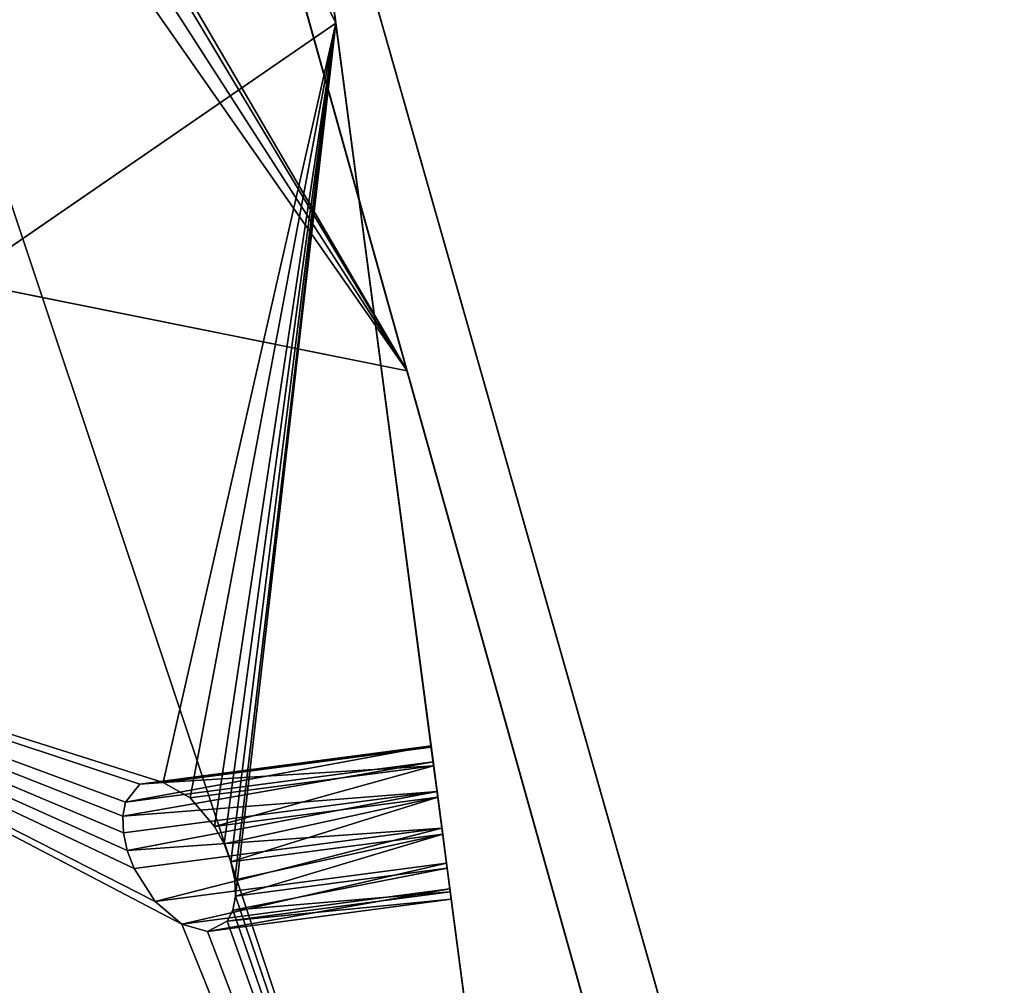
# Model space of a CAD drawing. Extents: x 5.2 to 19.2, y -23 to 23.
# Tile 55 of 256: x 5.567 to 5.939, y -17.679 to -17.314. Entities that reach past the tile are written whole.
import ezdxf

# ---------------------------------------------------------------- set-up
doc = ezdxf.new("R2010")
doc.units = 0
doc.header["$MEASUREMENT"] = 0
doc.layers.get('0').update_dxf_attribs({"linetype": 'CONTINUOUS'})

# ---------------------------------------------------------------- blocks, each defined once
blk = doc.blocks.new('LUXORA_OVAL_LED_37W_STL')
at = {"color": 0}
for p, q in [((5.6866, -17.31563, 4.45113), (5.48567, -15.7905, 0.82709)), ((5.6866, -17.31563, 4.45113), (5.48567, -15.7905, 0.82709)), ((5.58034, -16.5091, 0.51943), (5.78127, -18.03423, 4.14347)), ((5.58034, -16.5091, 0.51943), (5.78127, -18.03423, 4.14347)), ((5.93299, -18.23023, 4.45113), (5.51792, -16.74897, 0.82709)), ((5.71349, -17.4469, 0.51943), (5.51792, -16.74897, 0.82709)), ((5.93299, -18.23023, 4.45113), (5.51792, -16.74897, 0.82709)), ((5.71349, -17.4469, 0.51943), (5.51792, -16.74897, 0.82709)), ((5.68976, -17.26589, 4.18098), (6.02576, -18.44684, 4.18098)), ((6.02576, -18.44684, 4.14161), (5.68976, -17.26589, 4.14161)), ((6.02576, -18.44684, 4.14161), (5.68976, -17.26589, 4.14161)), ((5.68976, -17.26589, 4.18098), (6.02576, -18.44684, 4.18098)), ((5.68976, -17.26589, 0.83452), (6.02576, -18.44684, 0.83452)), ((6.02576, -18.44684, 0.79515), (5.68976, -17.26589, 0.79515)), ((6.02576, -18.44684, 0.79515), (5.68976, -17.26589, 0.79515)), ((5.68976, -17.26589, 0.83452), (6.02576, -18.44684, 0.83452)), ((5.38109, -17.52591, 3.84067), (5.6866, -17.31563, 4.45113)), ((5.38109, -17.52591, 3.84067), (5.6866, -17.31563, 4.45113)), ((5.6866, -17.31563, 4.45113), (5.78127, -18.03423, 4.14347)), ((5.6866, -17.31563, 4.45113), (5.78127, -18.03423, 4.14347)), ((5.3499, -17.37371, 1.12989), (5.71349, -17.4469, 0.51943)), ((5.3499, -17.37371, 1.12989), (5.71349, -17.4469, 0.51943)), ((5.71349, -17.4469, 0.51943), (6.12856, -18.92815, 4.14347)), ((5.71349, -17.4469, 0.51943), (6.12856, -18.92815, 4.14347)), ((5.72252, -17.5883, 4.15364), (5.61267, -17.60277, 4.15364)), ((5.72252, -17.5883, 4.15364), (5.61267, -17.60277, 4.15364)), ((5.72259, -17.58885, 4.16776), (5.62146, -17.60217, 4.16776)), ((5.72259, -17.58885, 4.16776), (5.62146, -17.60217, 4.16776)), ((5.72259, -17.58885, 4.16776), (5.72252, -17.5883, 4.15364)), ((5.72252, -17.5883, 4.15364), (5.72331, -17.59432, 4.14088)), ((5.72252, -17.5883, 4.15364), (5.72331, -17.59432, 4.14088)), ((5.72259, -17.58885, 4.16776), (5.72252, -17.5883, 4.15364)), ((5.72351, -17.59584, 4.18001), (5.72259, -17.58885, 4.16776)), ((5.72351, -17.59584, 4.18001), (5.72259, -17.58885, 4.16776)), ((5.72331, -17.59432, 4.14088), (5.60628, -17.61493, 4.13595)), ((5.72331, -17.59432, 4.14088), (5.60628, -17.61493, 4.13595)), ((5.72331, -17.59432, 4.14088), (5.60727, -17.60961, 4.14088)), ((5.72331, -17.59432, 4.14088), (5.60727, -17.60961, 4.14088)), ((5.72351, -17.59584, 4.18001), (5.63165, -17.60794, 4.18001)), ((5.72351, -17.59584, 4.18001), (5.63165, -17.60794, 4.18001)), ((5.72331, -17.59432, 4.14088), (5.72479, -17.60554, 4.1324)), ((5.72331, -17.59432, 4.14088), (5.72479, -17.60554, 4.1324)), ((5.72507, -17.60767, 4.18758), (5.72351, -17.59584, 4.18001)), ((5.72507, -17.60767, 4.18758), (5.72351, -17.59584, 4.18001)), ((5.60727, -17.60961, 4.14088), (5.61267, -17.60277, 4.15364)), ((5.60727, -17.60961, 4.14088), (5.61267, -17.60277, 4.15364)), ((5.61267, -17.60277, 4.15364), (5.62146, -17.60217, 4.16776)), ((5.61267, -17.60277, 4.15364), (5.62146, -17.60217, 4.16776)), ((5.62146, -17.60217, 4.16776), (5.63165, -17.60794, 4.18001)), ((5.62146, -17.60217, 4.16776), (5.63165, -17.60794, 4.18001)), ((5.60628, -17.61493, 4.13595), (5.72479, -17.60554, 4.1324)), ((5.60628, -17.61493, 4.13595), (5.72479, -17.60554, 4.1324)), ((5.60652, -17.62112, 4.1324), (5.72479, -17.60554, 4.1324)), ((5.60652, -17.62112, 4.1324), (5.72479, -17.60554, 4.1324)), ((5.60798, -17.62783, 4.13043), (5.72479, -17.60554, 4.1324)), ((5.60798, -17.62783, 4.13043), (5.72479, -17.60554, 4.1324)), ((5.72507, -17.60767, 4.18758), (5.64088, -17.61876, 4.18758)), ((5.72507, -17.60767, 4.18758), (5.64088, -17.61876, 4.18758)), ((5.64447, -17.62532, 4.18901), (5.72507, -17.60767, 4.18758)), ((5.64447, -17.62532, 4.18901), (5.72507, -17.60767, 4.18758)), ((5.64706, -17.63215, 4.18873), (5.72507, -17.60767, 4.18758)), ((5.64706, -17.63215, 4.18873), (5.72507, -17.60767, 4.18758)), ((5.72479, -17.60554, 4.1324), (5.72661, -17.61937, 4.13015)), ((5.72479, -17.60554, 4.1324), (5.72661, -17.61937, 4.13015)), ((5.72691, -17.62163, 4.18873), (5.72507, -17.60767, 4.18758)), ((5.72691, -17.62163, 4.18873), (5.72507, -17.60767, 4.18758)), ((5.60628, -17.61493, 4.13595), (5.60727, -17.60961, 4.14088)), ((5.60628, -17.61493, 4.13595), (5.60727, -17.60961, 4.14088)), ((5.63165, -17.60794, 4.18001), (5.64088, -17.61876, 4.18758)), ((5.63165, -17.60794, 4.18001), (5.64088, -17.61876, 4.18758)), ((5.60652, -17.62112, 4.1324), (5.60628, -17.61493, 4.13595)), ((5.60652, -17.62112, 4.1324), (5.60628, -17.61493, 4.13595)), ((5.64088, -17.61876, 4.18758), (5.64447, -17.62532, 4.18901)), ((5.64088, -17.61876, 4.18758), (5.64447, -17.62532, 4.18901)), ((5.60798, -17.62783, 4.13043), (5.60652, -17.62112, 4.1324)), ((5.60798, -17.62783, 4.13043), (5.60652, -17.62112, 4.1324)), ((5.60798, -17.62783, 4.13043), (5.72661, -17.61937, 4.13015)), ((5.60798, -17.62783, 4.13043), (5.72661, -17.61937, 4.13015)), ((5.61057, -17.63466, 4.13015), (5.72661, -17.61937, 4.13015)), ((5.61057, -17.63466, 4.13015), (5.72661, -17.61937, 4.13015)), ((5.72691, -17.62163, 4.18873), (5.64706, -17.63215, 4.18873)), ((5.72691, -17.62163, 4.18873), (5.64706, -17.63215, 4.18873)), ((5.64852, -17.63886, 4.18676), (5.72691, -17.62163, 4.18873)), ((5.64852, -17.63886, 4.18676), (5.72691, -17.62163, 4.18873)), ((5.64876, -17.64505, 4.18321), (5.72691, -17.62163, 4.18873)), ((5.64876, -17.64505, 4.18321), (5.72691, -17.62163, 4.18873)), ((5.72661, -17.61937, 4.13015), (5.72836, -17.63266, 4.13465)), ((5.72661, -17.61937, 4.13015), (5.72836, -17.63266, 4.13465)), ((5.72861, -17.63453, 4.18321), (5.72691, -17.62163, 4.18873)), ((5.72861, -17.63453, 4.18321), (5.72691, -17.62163, 4.18873)), ((5.64447, -17.62532, 4.18901), (5.64706, -17.63215, 4.18873)), ((5.64447, -17.62532, 4.18901), (5.64706, -17.63215, 4.18873)), ((5.61057, -17.63466, 4.13015), (5.60798, -17.62783, 4.13043)), ((5.61057, -17.63466, 4.13015), (5.60798, -17.62783, 4.13043)), ((5.61851, -17.64713, 4.13465), (5.72836, -17.63266, 4.13465)), ((5.61851, -17.64713, 4.13465), (5.72836, -17.63266, 4.13465)), ((5.64706, -17.63215, 4.18873), (5.64852, -17.63886, 4.18676)), ((5.64706, -17.63215, 4.18873), (5.64852, -17.63886, 4.18676)), ((5.72836, -17.63266, 4.13465), (5.72964, -17.64235, 4.14485)), ((5.72836, -17.63266, 4.13465), (5.72964, -17.64235, 4.14485)), ((5.61851, -17.64713, 4.13465), (5.61057, -17.63466, 4.13015)), ((5.61851, -17.64713, 4.13465), (5.61057, -17.63466, 4.13015)), ((5.64777, -17.65037, 4.17829), (5.72861, -17.63453, 4.18321)), ((5.64777, -17.65037, 4.17829), (5.72861, -17.63453, 4.18321)), ((5.64876, -17.64505, 4.18321), (5.72861, -17.63453, 4.18321)), ((5.64876, -17.64505, 4.18321), (5.72861, -17.63453, 4.18321)), ((5.72978, -17.64341, 4.17228), (5.72861, -17.63453, 4.18321)), ((5.72978, -17.64341, 4.17228), (5.72861, -17.63453, 4.18321)), ((5.64852, -17.63886, 4.18676), (5.64876, -17.64505, 4.18321)), ((5.64852, -17.63886, 4.18676), (5.64876, -17.64505, 4.18321)), ((5.62851, -17.65567, 4.14485), (5.72964, -17.64235, 4.14485)), ((5.62851, -17.65567, 4.14485), (5.72964, -17.64235, 4.14485)), ((5.64559, -17.6545, 4.17228), (5.72978, -17.64341, 4.17228)), ((5.64559, -17.6545, 4.17228), (5.72978, -17.64341, 4.17228)), ((5.64777, -17.65037, 4.17829), (5.72978, -17.64341, 4.17228)), ((5.64777, -17.65037, 4.17829), (5.72978, -17.64341, 4.17228)), ((5.72964, -17.64235, 4.14485), (5.73015, -17.64623, 4.15843)), ((5.72964, -17.64235, 4.14485), (5.73015, -17.64623, 4.15843)), ((5.73015, -17.64623, 4.15843), (5.72978, -17.64341, 4.17228)), ((5.73015, -17.64623, 4.15843), (5.72978, -17.64341, 4.17228)), ((5.62851, -17.65567, 4.14485), (5.61851, -17.64713, 4.13465)), ((5.62851, -17.65567, 4.14485), (5.61851, -17.64713, 4.13465)), ((5.63829, -17.65833, 4.15843), (5.73015, -17.64623, 4.15843)), ((5.63829, -17.65833, 4.15843), (5.73015, -17.64623, 4.15843)), ((5.64876, -17.64505, 4.18321), (5.64777, -17.65037, 4.17829)), ((5.64876, -17.64505, 4.18321), (5.64777, -17.65037, 4.17829)), ((5.64777, -17.65037, 4.17829), (5.64559, -17.6545, 4.17228)), ((5.64777, -17.65037, 4.17829), (5.64559, -17.6545, 4.17228)), ((5.63829, -17.65833, 4.15843), (5.62851, -17.65567, 4.14485)), ((5.63829, -17.65833, 4.15843), (5.62851, -17.65567, 4.14485)), ((5.64559, -17.6545, 4.17228), (5.63829, -17.65833, 4.15843)), ((5.64559, -17.6545, 4.17228), (5.63829, -17.65833, 4.15843))]:
    blk.add_line(p, q, dxfattribs=at)
mesh = blk.add_polyface(dxfattribs=at)
corners = [(5.68976, -17.26589, 4.18098), (5.57647, 16.04331, 4.18098), (5.57647, -16.04331, 4.18098), (5.68976, 17.26589, 4.18098), (6.02576, -18.44684, 4.18098), (6.02576, 18.44684, 4.18098), (6.57305, -19.54595, 4.18098), (6.57305, 19.54595, 4.18098), (7.15127, -16.04331, 4.18098), (7.31298, -20.52577, 4.18098), (7.26225, -17.09924, 4.18098), (7.59035, -18.10902, 4.18098), (8.22035, -21.35295, 4.18098), (8.12122, -19.02851, 4.18098), (8.83167, -19.81755, 4.18098), (9.26427, -21.99931, 4.18098), (9.69064, -20.44162, 4.18098), (10.40918, -22.44286, 4.18098), (10.66059, -20.87348, 4.18098), (11.6161, -22.66847, 4.18098), (11.69914, -21.09423, 4.18098), (12.84392, -22.66847, 4.18098), (12.76088, -21.09423, 4.18098), (13.79943, -20.87348, 4.18098), (14.05084, -22.44286, 4.18098), (14.76938, -20.44162, 4.18098), (15.19575, -21.99931, 4.18098), (15.62835, -19.81755, 4.18098), (16.23966, -21.35295, 4.18098), (16.3388, -19.02851, 4.18098), (17.14704, -20.52577, 4.18098), (16.86967, -18.10902, 4.18098), (17.19777, -17.09924, 4.18098), (17.88697, -19.54595, 4.18098), (17.30875, -16.04331, 4.18098), (17.30875, 16.04331, 4.18098), (7.15127, 16.04331, 4.18098), (7.31298, 20.52577, 4.18098), (7.26225, 17.09924, 4.18098), (7.59035, 18.10902, 4.18098), (8.22035, 21.35295, 4.18098), (8.12122, 19.02851, 4.18098), (8.83167, 19.81755, 4.18098), (9.26427, 21.99931, 4.18098), (9.69064, 20.44162, 4.18098), (10.40918, 22.44286, 4.18098), (10.66059, 20.87348, 4.18098), (11.6161, 22.66847, 4.18098), (11.69914, 21.09423, 4.18098), (12.84392, 22.66847, 4.18098), (12.76088, 21.09423, 4.18098), (13.79943, 20.87348, 4.18098), (14.05084, 22.44286, 4.18098), (14.76938, 20.44162, 4.18098), (15.19575, 21.99931, 4.18098), (15.62835, 19.81755, 4.18098), (16.23966, 21.35295, 4.18098), (16.3388, 19.02851, 4.18098), (17.14704, 20.52577, 4.18098), (16.86967, 18.10902, 4.18098), (17.19777, 17.09924, 4.18098), (17.88697, 19.54595, 4.18098), (18.43425, -18.44684, 4.18098), (18.43425, 18.44684, 4.18098), (18.77026, -17.26589, 4.18098), (18.77026, 17.26589, 4.18098), (18.88355, -16.04331, 4.18098), (18.88355, 16.04331, 4.18098)]
mesh.append_faces([[corners[k] for k in face] for face in [(0, 1, 2), (65, 66, 67)]], dxfattribs={"vtx0": -1, "color": 0})
mesh.append_faces([[corners[k] for k in face] for face in [(1, 0, 3), (3, 4, 5), (5, 6, 7), (8, 9, 10), (10, 9, 11), (11, 12, 13), (13, 12, 14), (14, 15, 16), (16, 17, 18), (18, 19, 20), (20, 21, 22), (22, 21, 23), (23, 24, 25), (25, 26, 27), (27, 28, 29), (29, 30, 31), (31, 30, 32), (32, 33, 34), (34, 33, 35), (7, 36, 37), (36, 7, 8), (37, 39, 40), (40, 42, 43), (43, 44, 45), (45, 46, 47), (47, 48, 49), (49, 51, 52), (52, 53, 54), (54, 55, 56), (56, 57, 58), (58, 60, 61), (61, 62, 63), (63, 64, 65)]], dxfattribs={"vtx0": -1, "vtx1": -1, "color": 0})
mesh.append_faces([[corners[k] for k in face] for face in [(7, 6, 8), (61, 35, 33)]], dxfattribs={"vtx0": -1, "vtx1": -1, "vtx2": -1, "color": 0})
mesh.append_faces([[corners[k] for k in face] for face in [(3, 0, 4), (5, 4, 6), (8, 6, 9), (11, 9, 12), (14, 12, 15), (16, 15, 17), (18, 17, 19), (20, 19, 21), (23, 21, 24), (25, 24, 26), (27, 26, 28), (29, 28, 30), (32, 30, 33), (37, 36, 38), (37, 38, 39), (40, 39, 41), (40, 41, 42), (43, 42, 44), (45, 44, 46), (47, 46, 48), (49, 48, 50), (49, 50, 51), (52, 51, 53), (54, 53, 55), (56, 55, 57), (58, 57, 59), (58, 59, 60), (61, 60, 35), (61, 33, 62), (63, 62, 64), (65, 64, 66)]], dxfattribs={"vtx0": -1, "vtx2": -1, "color": 0})
mesh = blk.add_polyface(dxfattribs=at)
corners = [(5.68976, 17.26589, 4.14161), (5.57647, -16.04331, 4.14161), (5.57647, 16.04331, 4.14161), (5.68976, -17.26589, 4.14161), (6.02576, 18.44684, 4.14161), (6.02576, -18.44684, 4.14161), (6.57305, 19.54595, 4.14161), (6.57305, -19.54595, 4.14161), (7.15127, 16.04331, 4.14161), (7.31298, 20.52577, 4.14161), (7.26225, 17.09924, 4.14161), (7.59035, 18.10902, 4.14161), (8.22035, 21.35295, 4.14161), (8.12122, 19.02851, 4.14161), (8.83167, 19.81755, 4.14161), (9.26427, 21.99931, 4.14161), (9.69064, 20.44162, 4.14161), (10.40918, 22.44286, 4.14161), (10.66059, 20.87348, 4.14161), (11.6161, 22.66847, 4.14161), (11.69914, 21.09423, 4.14161), (12.84392, 22.66847, 4.14161), (12.76088, 21.09423, 4.14161), (13.79943, 20.87348, 4.14161), (14.05084, 22.44286, 4.14161), (14.76938, 20.44162, 4.14161), (15.19575, 21.99931, 4.14161), (15.62835, 19.81755, 4.14161), (16.23966, 21.35295, 4.14161), (16.3388, 19.02851, 4.14161), (17.14704, 20.52577, 4.14161), (16.86967, 18.10902, 4.14161), (17.19777, 17.09924, 4.14161), (17.88697, 19.54595, 4.14161), (17.30875, 16.04331, 4.14161), (17.30875, -16.04331, 4.14161), (7.15127, -16.04331, 4.14161), (7.31298, -20.52577, 4.14161), (7.26225, -17.09924, 4.14161), (7.59035, -18.10902, 4.14161), (8.22035, -21.35295, 4.14161), (8.12122, -19.02851, 4.14161), (8.83167, -19.81755, 4.14161), (9.26427, -21.99931, 4.14161), (9.69064, -20.44162, 4.14161), (10.40918, -22.44286, 4.14161), (10.66059, -20.87348, 4.14161), (11.6161, -22.66847, 4.14161), (11.69914, -21.09423, 4.14161), (12.84392, -22.66847, 4.14161), (12.76088, -21.09423, 4.14161), (13.79943, -20.87348, 4.14161), (14.05084, -22.44286, 4.14161), (14.76938, -20.44162, 4.14161), (15.19575, -21.99931, 4.14161), (15.62835, -19.81755, 4.14161), (16.23966, -21.35295, 4.14161), (16.3388, -19.02851, 4.14161), (17.14704, -20.52577, 4.14161), (16.86967, -18.10902, 4.14161), (17.19777, -17.09924, 4.14161), (17.88697, -19.54595, 4.14161), (18.43425, 18.44684, 4.14161), (18.43425, -18.44684, 4.14161), (18.77026, 17.26589, 4.14161), (18.77026, -17.26589, 4.14161), (18.88355, 16.04331, 4.14161), (18.88355, -16.04331, 4.14161)]
mesh.append_faces([[corners[k] for k in face] for face in [(0, 1, 2), (65, 66, 67)]], dxfattribs={"vtx0": -1, "color": 0})
mesh.append_faces([[corners[k] for k in face] for face in [(1, 0, 3), (3, 4, 5), (5, 6, 7), (8, 9, 10), (10, 9, 11), (11, 12, 13), (13, 12, 14), (14, 15, 16), (16, 17, 18), (18, 19, 20), (20, 21, 22), (22, 21, 23), (23, 24, 25), (25, 26, 27), (27, 28, 29), (29, 30, 31), (31, 30, 32), (32, 33, 34), (34, 33, 35), (7, 36, 37), (36, 7, 8), (37, 39, 40), (40, 42, 43), (43, 44, 45), (45, 46, 47), (47, 48, 49), (49, 51, 52), (52, 53, 54), (54, 55, 56), (56, 57, 58), (58, 60, 61), (61, 62, 63), (63, 64, 65)]], dxfattribs={"vtx0": -1, "vtx1": -1, "color": 0})
mesh.append_faces([[corners[k] for k in face] for face in [(7, 6, 8), (61, 35, 33)]], dxfattribs={"vtx0": -1, "vtx1": -1, "vtx2": -1, "color": 0})
mesh.append_faces([[corners[k] for k in face] for face in [(3, 0, 4), (5, 4, 6), (8, 6, 9), (11, 9, 12), (14, 12, 15), (16, 15, 17), (18, 17, 19), (20, 19, 21), (23, 21, 24), (25, 24, 26), (27, 26, 28), (29, 28, 30), (32, 30, 33), (37, 36, 38), (37, 38, 39), (40, 39, 41), (40, 41, 42), (43, 42, 44), (45, 44, 46), (47, 46, 48), (49, 48, 50), (49, 50, 51), (52, 51, 53), (54, 53, 55), (56, 55, 57), (58, 57, 59), (58, 59, 60), (61, 60, 35), (61, 33, 62), (63, 62, 64), (65, 64, 66)]], dxfattribs={"vtx0": -1, "vtx2": -1, "color": 0})
mesh = blk.add_polyface(dxfattribs=at)
corners = [(5.68976, -17.26589, 0.83452), (5.57647, 16.04331, 0.83452), (5.57647, -16.04331, 0.83452), (5.68976, 17.26589, 0.83452), (6.02576, -18.44684, 0.83452), (6.02576, 18.44684, 0.83452), (6.57305, -19.54595, 0.83452), (6.57305, 19.54595, 0.83452), (7.15127, -16.04331, 0.83452), (7.31298, -20.52577, 0.83452), (7.26225, -17.09924, 0.83452), (7.59035, -18.10902, 0.83452), (8.22035, -21.35295, 0.83452), (8.12122, -19.02851, 0.83452), (8.83167, -19.81755, 0.83452), (9.26427, -21.99931, 0.83452), (9.69064, -20.44162, 0.83452), (10.40918, -22.44286, 0.83452), (10.66059, -20.87348, 0.83452), (11.6161, -22.66847, 0.83452), (11.69914, -21.09423, 0.83452), (12.84392, -22.66847, 0.83452), (12.76088, -21.09423, 0.83452), (13.79943, -20.87348, 0.83452), (14.05084, -22.44286, 0.83452), (14.76938, -20.44162, 0.83452), (15.19575, -21.99931, 0.83452), (15.62835, -19.81755, 0.83452), (16.23966, -21.35295, 0.83452), (16.3388, -19.02851, 0.83452), (17.14704, -20.52577, 0.83452), (16.86967, -18.10902, 0.83452), (17.19777, -17.09924, 0.83452), (17.88697, -19.54595, 0.83452), (17.30875, -16.04331, 0.83452), (17.30875, 16.04331, 0.83452), (7.15127, 16.04331, 0.83452), (7.31298, 20.52577, 0.83452), (7.26225, 17.09924, 0.83452), (7.59035, 18.10902, 0.83452), (8.22035, 21.35295, 0.83452), (8.12122, 19.02851, 0.83452), (8.83167, 19.81755, 0.83452), (9.26427, 21.99931, 0.83452), (9.69064, 20.44162, 0.83452), (10.40918, 22.44286, 0.83452), (10.66059, 20.87348, 0.83452), (11.6161, 22.66847, 0.83452), (11.69914, 21.09423, 0.83452), (12.84392, 22.66847, 0.83452), (12.76088, 21.09423, 0.83452), (13.79943, 20.87348, 0.83452), (14.05084, 22.44286, 0.83452), (14.76938, 20.44162, 0.83452), (15.19575, 21.99931, 0.83452), (15.62835, 19.81755, 0.83452), (16.23966, 21.35295, 0.83452), (16.3388, 19.02851, 0.83452), (17.14704, 20.52577, 0.83452), (16.86967, 18.10902, 0.83452), (17.19777, 17.09924, 0.83452), (17.88697, 19.54595, 0.83452), (18.43425, -18.44684, 0.83452), (18.43425, 18.44684, 0.83452), (18.77026, -17.26589, 0.83452), (18.77026, 17.26589, 0.83452), (18.88355, -16.04331, 0.83452), (18.88355, 16.04331, 0.83452)]
mesh.append_faces([[corners[k] for k in face] for face in [(0, 1, 2), (65, 66, 67)]], dxfattribs={"vtx0": -1, "color": 0})
mesh.append_faces([[corners[k] for k in face] for face in [(1, 0, 3), (3, 4, 5), (5, 6, 7), (8, 9, 10), (10, 9, 11), (11, 12, 13), (13, 12, 14), (14, 15, 16), (16, 17, 18), (18, 19, 20), (20, 21, 22), (22, 21, 23), (23, 24, 25), (25, 26, 27), (27, 28, 29), (29, 30, 31), (31, 30, 32), (32, 33, 34), (34, 33, 35), (7, 36, 37), (36, 7, 8), (37, 39, 40), (40, 42, 43), (43, 44, 45), (45, 46, 47), (47, 48, 49), (49, 51, 52), (52, 53, 54), (54, 55, 56), (56, 57, 58), (58, 60, 61), (61, 62, 63), (63, 64, 65)]], dxfattribs={"vtx0": -1, "vtx1": -1, "color": 0})
mesh.append_faces([[corners[k] for k in face] for face in [(7, 6, 8), (61, 35, 33)]], dxfattribs={"vtx0": -1, "vtx1": -1, "vtx2": -1, "color": 0})
mesh.append_faces([[corners[k] for k in face] for face in [(3, 0, 4), (5, 4, 6), (8, 6, 9), (11, 9, 12), (14, 12, 15), (16, 15, 17), (18, 17, 19), (20, 19, 21), (23, 21, 24), (25, 24, 26), (27, 26, 28), (29, 28, 30), (32, 30, 33), (37, 36, 38), (37, 38, 39), (40, 39, 41), (40, 41, 42), (43, 42, 44), (45, 44, 46), (47, 46, 48), (49, 48, 50), (49, 50, 51), (52, 51, 53), (54, 53, 55), (56, 55, 57), (58, 57, 59), (58, 59, 60), (61, 60, 35), (61, 33, 62), (63, 62, 64), (65, 64, 66)]], dxfattribs={"vtx0": -1, "vtx2": -1, "color": 0})
mesh = blk.add_polyface(dxfattribs=at)
corners = [(5.68976, 17.26589, 0.79515), (5.57647, -16.04331, 0.79515), (5.57647, 16.04331, 0.79515), (5.68976, -17.26589, 0.79515), (6.02576, 18.44684, 0.79515), (6.02576, -18.44684, 0.79515), (6.57305, 19.54595, 0.79515), (6.57305, -19.54595, 0.79515), (7.15127, 16.04331, 0.79515), (7.31298, 20.52577, 0.79515), (7.26225, 17.09924, 0.79515), (7.59035, 18.10902, 0.79515), (8.22035, 21.35295, 0.79515), (8.12122, 19.02851, 0.79515), (8.83167, 19.81755, 0.79515), (9.26427, 21.99931, 0.79515), (9.69064, 20.44162, 0.79515), (10.40918, 22.44286, 0.79515), (10.66059, 20.87348, 0.79515), (11.6161, 22.66847, 0.79515), (11.69914, 21.09423, 0.79515), (12.84392, 22.66847, 0.79515), (12.76088, 21.09423, 0.79515), (13.79943, 20.87348, 0.79515), (14.05084, 22.44286, 0.79515), (14.76938, 20.44162, 0.79515), (15.19575, 21.99931, 0.79515), (15.62835, 19.81755, 0.79515), (16.23966, 21.35295, 0.79515), (16.3388, 19.02851, 0.79515), (17.14704, 20.52577, 0.79515), (16.86967, 18.10902, 0.79515), (17.19777, 17.09924, 0.79515), (17.88697, 19.54595, 0.79515), (17.30875, 16.04331, 0.79515), (17.30875, -16.04331, 0.79515), (7.15127, -16.04331, 0.79515), (7.31298, -20.52577, 0.79515), (7.26225, -17.09924, 0.79515), (7.59035, -18.10902, 0.79515), (8.22035, -21.35295, 0.79515), (8.12122, -19.02851, 0.79515), (8.83167, -19.81755, 0.79515), (9.26427, -21.99931, 0.79515), (9.69064, -20.44162, 0.79515), (10.40918, -22.44286, 0.79515), (10.66059, -20.87348, 0.79515), (11.6161, -22.66847, 0.79515), (11.69914, -21.09423, 0.79515), (12.84392, -22.66847, 0.79515), (12.76088, -21.09423, 0.79515), (13.79943, -20.87348, 0.79515), (14.05084, -22.44286, 0.79515), (14.76938, -20.44162, 0.79515), (15.19575, -21.99931, 0.79515), (15.62835, -19.81755, 0.79515), (16.23966, -21.35295, 0.79515), (16.3388, -19.02851, 0.79515), (17.14704, -20.52577, 0.79515), (16.86967, -18.10902, 0.79515), (17.19777, -17.09924, 0.79515), (17.88697, -19.54595, 0.79515), (18.43425, 18.44684, 0.79515), (18.43425, -18.44684, 0.79515), (18.77026, 17.26589, 0.79515), (18.77026, -17.26589, 0.79515), (18.88355, 16.04331, 0.79515), (18.88355, -16.04331, 0.79515)]
mesh.append_faces([[corners[k] for k in face] for face in [(0, 1, 2), (65, 66, 67)]], dxfattribs={"vtx0": -1, "color": 0})
mesh.append_faces([[corners[k] for k in face] for face in [(1, 0, 3), (3, 4, 5), (5, 6, 7), (8, 9, 10), (10, 9, 11), (11, 12, 13), (13, 12, 14), (14, 15, 16), (16, 17, 18), (18, 19, 20), (20, 21, 22), (22, 21, 23), (23, 24, 25), (25, 26, 27), (27, 28, 29), (29, 30, 31), (31, 30, 32), (32, 33, 34), (34, 33, 35), (7, 36, 37), (36, 7, 8), (37, 39, 40), (40, 42, 43), (43, 44, 45), (45, 46, 47), (47, 48, 49), (49, 51, 52), (52, 53, 54), (54, 55, 56), (56, 57, 58), (58, 60, 61), (61, 62, 63), (63, 64, 65)]], dxfattribs={"vtx0": -1, "vtx1": -1, "color": 0})
mesh.append_faces([[corners[k] for k in face] for face in [(7, 6, 8), (61, 35, 33)]], dxfattribs={"vtx0": -1, "vtx1": -1, "vtx2": -1, "color": 0})
mesh.append_faces([[corners[k] for k in face] for face in [(3, 0, 4), (5, 4, 6), (8, 6, 9), (11, 9, 12), (14, 12, 15), (16, 15, 17), (18, 17, 19), (20, 19, 21), (23, 21, 24), (25, 24, 26), (27, 26, 28), (29, 28, 30), (32, 30, 33), (37, 36, 38), (37, 38, 39), (40, 39, 41), (40, 41, 42), (43, 42, 44), (45, 44, 46), (47, 46, 48), (49, 48, 50), (49, 50, 51), (52, 51, 53), (54, 53, 55), (56, 55, 57), (58, 57, 59), (58, 59, 60), (61, 60, 35), (61, 33, 62), (63, 62, 64), (65, 64, 66)]], dxfattribs={"vtx0": -1, "vtx2": -1, "color": 0})
mesh = blk.add_polyface(dxfattribs=at)
corners = [(5.6866, -17.31563, 4.45113), (5.2308, -16.38511, 1.12989), (5.38109, -17.52591, 3.84067), (5.48567, -15.7905, 0.82709)]
mesh.append_faces([[corners[k] for k in face] for face in [(0, 1, 2), (1, 0, 3)]], dxfattribs={"vtx0": -1, "color": 0})
mesh = blk.add_polyface(dxfattribs=at)
corners = [(5.58034, -16.5091, 0.51943), (5.54398, -16.23313, 0.79625), (5.54449, -16.23701, 0.80983), (5.5427, -16.22343, 0.78604), (5.54095, -16.21015, 0.78155), (5.48567, -15.7905, 0.82709), (5.53913, -16.19632, 0.78379), (5.53765, -16.1851, 0.79227), (5.53686, -16.17908, 0.80503), (5.78127, -18.03423, 4.14347), (5.72964, -17.64235, 4.14485), (5.73015, -17.64623, 4.15843), (5.72836, -17.63266, 4.13465), (5.72661, -17.61937, 4.13015), (5.72479, -17.60554, 4.1324), (5.72331, -17.59432, 4.14088), (5.72252, -17.5883, 4.15364), (5.6866, -17.31563, 4.45113), (5.54295, -16.22531, 0.8346), (5.54125, -16.21241, 0.84013), (5.54412, -16.23418, 0.82367), (5.53941, -16.19845, 0.83897), (5.53785, -16.18661, 0.8314), (5.53693, -16.17962, 0.81915), (5.72861, -17.63453, 4.18321), (5.72978, -17.64341, 4.17228), (5.72691, -17.62163, 4.18873), (5.72507, -17.60767, 4.18758), (5.72351, -17.59584, 4.18001), (5.72259, -17.58885, 4.16776)]
mesh.append_faces([[corners[k] for k in face] for face in [(1, 0, 3), (3, 0, 4), (4, 5, 6), (6, 5, 7), (7, 5, 8), (10, 0, 12), (12, 0, 13), (13, 0, 14), (14, 0, 15), (15, 0, 16), (17, 19, 5), (18, 0, 20), (20, 0, 2), (9, 24, 17), (24, 9, 25), (25, 9, 11)]], dxfattribs={"vtx0": -1, "vtx1": -1, "color": 0})
mesh.append_faces([[corners[k] for k in face] for face in [(16, 0, 17), (17, 0, 18)]], dxfattribs={"vtx0": -1, "vtx1": -1, "vtx2": -1, "color": 0})
mesh.append_faces([[corners[k] for k in face] for face in [(0, 1, 2), (4, 0, 5), (9, 10, 11), (10, 9, 0), (17, 18, 19), (5, 19, 21), (5, 21, 22), (5, 22, 23), (5, 23, 8), (17, 24, 26), (17, 26, 27), (17, 27, 28), (17, 28, 29), (17, 29, 16)]], dxfattribs={"vtx0": -1, "vtx2": -1, "color": 0})
mesh = blk.add_polyface(dxfattribs=at)
corners = [(5.78127, -18.03423, 4.14347), (5.2308, -16.38511, 1.12989), (5.58034, -16.5091, 0.51943), (5.38109, -17.52591, 3.84067)]
mesh.append_faces([[corners[k] for k in face] for face in [(0, 1, 2), (1, 0, 3)]], dxfattribs={"vtx0": -1, "color": 0})
mesh = blk.add_polyface(dxfattribs=at)
corners = [(5.93299, -18.23023, 4.45113), (5.3499, -17.37371, 1.12989), (5.66037, -18.48169, 3.84067), (5.51792, -16.74897, 0.82709)]
mesh.append_faces([[corners[k] for k in face] for face in [(0, 1, 2), (1, 0, 3)]], dxfattribs={"vtx0": -1, "color": 0})
mesh = blk.add_polyface(dxfattribs=at)
corners = [(5.3499, -17.37371, 1.12989), (5.52856, -17.21075, 0.82367), (5.53679, -17.2114, 0.80983), (5.52494, -17.2078, 0.82968), (5.52194, -17.20331, 0.8346), (5.51972, -17.19752, 0.83816), (5.51843, -17.19078, 0.84013), (5.51813, -17.18348, 0.8404), (5.51792, -16.74897, 0.82709), (5.51884, -17.17604, 0.83897), (5.52308, -17.16246, 0.8314), (5.53017, -17.15315, 0.81915), (5.5385, -17.15024, 0.80503), (5.71349, -17.4469, 0.51943), (5.55266, -17.17143, 0.78182), (5.55296, -17.17873, 0.78155), (5.55057, -17.19332, 0.78604), (5.54473, -17.20511, 0.79625), (5.55137, -17.16469, 0.78379), (5.54915, -17.1589, 0.78735), (5.54615, -17.15441, 0.79227)]
mesh.append_faces([[corners[k] for k in face] for face in [(1, 0, 3), (3, 0, 4), (4, 0, 5), (5, 0, 6), (6, 0, 7), (7, 8, 9), (9, 8, 10), (10, 8, 11), (11, 8, 12), (13, 14, 8), (14, 13, 15), (15, 13, 16), (16, 13, 17), (17, 0, 2)]], dxfattribs={"vtx0": -1, "vtx1": -1, "color": 0})
mesh.append_faces([[corners[k] for k in face] for face in [(0, 1, 2), (7, 0, 8), (17, 13, 0), (8, 14, 18), (8, 18, 19), (8, 19, 20), (8, 20, 12)]], dxfattribs={"vtx0": -1, "vtx2": -1, "color": 0})
mesh = blk.add_polyface(dxfattribs=at)
corners = [(5.71349, -17.4469, 0.51943), (5.63838, -17.17887, 0.79625), (5.63944, -17.18263, 0.80983), (5.63575, -17.16945, 0.78604), (5.63213, -17.15655, 0.78155), (5.51792, -16.74897, 0.82709), (5.62837, -17.14311, 0.78379), (5.62531, -17.13222, 0.79227), (5.62368, -17.12637, 0.80503), (6.12856, -18.92815, 4.14347), (6.02191, -18.54755, 4.14485), (6.02296, -18.55132, 4.15843), (6.01927, -18.53813, 4.13465), (6.01565, -18.52523, 4.13015), (6.01189, -18.5118, 4.1324), (6.00884, -18.5009, 4.14088), (6.0072, -18.49505, 4.15364), (5.93299, -18.23023, 4.45113), (5.63626, -17.17127, 0.8346), (5.63275, -17.15875, 0.84013), (5.63867, -17.17989, 0.82367), (5.62895, -17.14518, 0.83897), (5.62573, -17.13369, 0.8314), (5.62382, -17.1269, 0.81915), (6.01978, -18.53995, 4.18321), (6.02219, -18.54858, 4.17228), (6.01627, -18.52743, 4.18873), (6.01247, -18.51386, 4.18758), (6.00925, -18.50237, 4.18001), (6.00735, -18.49558, 4.16776)]
mesh.append_faces([[corners[k] for k in face] for face in [(1, 0, 3), (3, 0, 4), (4, 5, 6), (6, 5, 7), (7, 5, 8), (10, 0, 12), (12, 0, 13), (13, 0, 14), (14, 0, 15), (15, 0, 16), (17, 19, 5), (18, 0, 20), (20, 0, 2), (9, 24, 17), (24, 9, 25), (25, 9, 11)]], dxfattribs={"vtx0": -1, "vtx1": -1, "color": 0})
mesh.append_faces([[corners[k] for k in face] for face in [(16, 0, 17), (17, 0, 18)]], dxfattribs={"vtx0": -1, "vtx1": -1, "vtx2": -1, "color": 0})
mesh.append_faces([[corners[k] for k in face] for face in [(0, 1, 2), (4, 0, 5), (9, 10, 11), (10, 9, 0), (17, 18, 19), (5, 19, 21), (5, 21, 22), (5, 22, 23), (5, 23, 8), (17, 24, 26), (17, 26, 27), (17, 27, 28), (17, 28, 29), (17, 29, 16)]], dxfattribs={"vtx0": -1, "vtx2": -1, "color": 0})
mesh = blk.add_polyface(dxfattribs=at)
corners = [(5.68976, -17.26589, 4.18098), (6.02576, -18.44684, 4.14161), (6.02576, -18.44684, 4.18098), (5.68976, -17.26589, 4.14161)]
mesh.append_faces([[corners[k] for k in face] for face in [(0, 1, 2), (1, 0, 3)]], dxfattribs={"vtx0": -1, "color": 0})
mesh = blk.add_polyface(dxfattribs=at)
corners = [(5.68976, -17.26589, 0.83452), (6.02576, -18.44684, 0.79515), (6.02576, -18.44684, 0.83452), (5.68976, -17.26589, 0.79515)]
mesh.append_faces([[corners[k] for k in face] for face in [(0, 1, 2), (1, 0, 3)]], dxfattribs={"vtx0": -1, "color": 0})
mesh = blk.add_polyface(dxfattribs=at)
corners = [(5.78127, -18.03423, 4.14347), (5.64559, -17.6545, 4.17228), (5.63829, -17.65833, 4.15843), (5.64777, -17.65037, 4.17829), (5.64876, -17.64505, 4.18321), (5.6866, -17.31563, 4.45113), (5.64852, -17.63886, 4.18676), (5.64706, -17.63215, 4.18873), (5.64447, -17.62532, 4.18901), (5.64088, -17.61876, 4.18758), (5.63165, -17.60794, 4.18001), (5.62146, -17.60217, 4.16776), (5.38109, -17.52591, 3.84067), (5.62851, -17.65567, 4.14485), (5.61851, -17.64713, 4.13465), (5.61057, -17.63466, 4.13015), (5.60798, -17.62783, 4.13043), (5.60652, -17.62112, 4.1324), (5.60628, -17.61493, 4.13595), (5.60727, -17.60961, 4.14088), (5.61267, -17.60277, 4.15364)]
mesh.append_faces([[corners[k] for k in face] for face in [(1, 0, 3), (3, 0, 4), (4, 5, 6), (6, 5, 7), (7, 5, 8), (8, 5, 9), (9, 5, 10), (10, 5, 11), (0, 13, 12), (13, 0, 2)]], dxfattribs={"vtx0": -1, "vtx1": -1, "color": 0})
mesh.append_faces([[corners[k] for k in face] for face in [(0, 1, 2), (4, 0, 5), (11, 5, 12), (12, 13, 14), (12, 14, 15), (12, 15, 16), (12, 16, 17), (12, 17, 18), (12, 18, 19), (12, 19, 20), (12, 20, 11)]], dxfattribs={"vtx0": -1, "vtx2": -1, "color": 0})
mesh = blk.add_polyface(dxfattribs=at)
corners = [(6.12856, -18.92815, 4.14347), (5.3499, -17.37371, 1.12989), (5.71349, -17.4469, 0.51943), (5.66037, -18.48169, 3.84067)]
mesh.append_faces([[corners[k] for k in face] for face in [(0, 1, 2), (1, 0, 3)]], dxfattribs={"vtx0": -1, "color": 0})
mesh = blk.add_polyface(dxfattribs=at)
corners = [(5.72252, -17.5883, 4.15364), (5.60727, -17.60961, 4.14088), (5.72331, -17.59432, 4.14088), (5.61267, -17.60277, 4.15364)]
mesh.append_faces([[corners[k] for k in face] for face in [(0, 1, 2), (1, 0, 3)]], dxfattribs={"vtx0": -1, "color": 0})
mesh = blk.add_polyface(dxfattribs=at)
corners = [(5.72259, -17.58885, 4.16776), (5.61267, -17.60277, 4.15364), (5.72252, -17.5883, 4.15364), (5.62146, -17.60217, 4.16776)]
mesh.append_faces([[corners[k] for k in face] for face in [(0, 1, 2), (1, 0, 3)]], dxfattribs={"vtx0": -1, "color": 0})
mesh = blk.add_polyface(dxfattribs=at)
corners = [(5.72351, -17.59584, 4.18001), (5.62146, -17.60217, 4.16776), (5.72259, -17.58885, 4.16776), (5.63165, -17.60794, 4.18001)]
mesh.append_faces([[corners[k] for k in face] for face in [(0, 1, 2), (1, 0, 3)]], dxfattribs={"vtx0": -1, "color": 0})
mesh = blk.add_polyface(dxfattribs=at)
corners = [(5.72479, -17.60554, 4.1324), (5.72331, -17.59432, 4.14088), (5.60628, -17.61493, 4.13595)]
mesh.append_faces([[corners[k] for k in face] for face in [(0, 1, 2)]], dxfattribs={"color": 0})
mesh = blk.add_polyface(dxfattribs=at)
corners = [(5.72331, -17.59432, 4.14088), (5.60727, -17.60961, 4.14088), (5.60628, -17.61493, 4.13595)]
mesh.append_faces([[corners[k] for k in face] for face in [(0, 1, 2)]], dxfattribs={"color": 0})
mesh = blk.add_polyface(dxfattribs=at)
corners = [(5.72351, -17.59584, 4.18001), (5.64088, -17.61876, 4.18758), (5.63165, -17.60794, 4.18001), (5.72507, -17.60767, 4.18758)]
mesh.append_faces([[corners[k] for k in face] for face in [(0, 1, 2), (1, 0, 3)]], dxfattribs={"vtx0": -1, "color": 0})
mesh = blk.add_polyface(dxfattribs=at)
corners = [(5.72479, -17.60554, 4.1324), (5.60628, -17.61493, 4.13595), (5.60652, -17.62112, 4.1324)]
mesh.append_faces([[corners[k] for k in face] for face in [(0, 1, 2)]], dxfattribs={"color": 0})
mesh = blk.add_polyface(dxfattribs=at)
corners = [(5.72479, -17.60554, 4.1324), (5.60652, -17.62112, 4.1324), (5.60798, -17.62783, 4.13043)]
mesh.append_faces([[corners[k] for k in face] for face in [(0, 1, 2)]], dxfattribs={"color": 0})
mesh = blk.add_polyface(dxfattribs=at)
corners = [(5.72661, -17.61937, 4.13015), (5.72479, -17.60554, 4.1324), (5.60798, -17.62783, 4.13043)]
mesh.append_faces([[corners[k] for k in face] for face in [(0, 1, 2)]], dxfattribs={"color": 0})
mesh = blk.add_polyface(dxfattribs=at)
corners = [(5.72507, -17.60767, 4.18758), (5.64447, -17.62532, 4.18901), (5.64088, -17.61876, 4.18758)]
mesh.append_faces([[corners[k] for k in face] for face in [(0, 1, 2)]], dxfattribs={"color": 0})
mesh = blk.add_polyface(dxfattribs=at)
corners = [(5.72507, -17.60767, 4.18758), (5.64706, -17.63215, 4.18873), (5.64447, -17.62532, 4.18901)]
mesh.append_faces([[corners[k] for k in face] for face in [(0, 1, 2)]], dxfattribs={"color": 0})
mesh = blk.add_polyface(dxfattribs=at)
corners = [(5.72691, -17.62163, 4.18873), (5.64706, -17.63215, 4.18873), (5.72507, -17.60767, 4.18758)]
mesh.append_faces([[corners[k] for k in face] for face in [(0, 1, 2)]], dxfattribs={"color": 0})
mesh = blk.add_polyface(dxfattribs=at)
corners = [(5.72661, -17.61937, 4.13015), (5.60798, -17.62783, 4.13043), (5.61057, -17.63466, 4.13015)]
mesh.append_faces([[corners[k] for k in face] for face in [(0, 1, 2)]], dxfattribs={"color": 0})
mesh = blk.add_polyface(dxfattribs=at)
corners = [(5.61851, -17.64713, 4.13465), (5.72661, -17.61937, 4.13015), (5.61057, -17.63466, 4.13015), (5.72836, -17.63266, 4.13465)]
mesh.append_faces([[corners[k] for k in face] for face in [(0, 1, 2), (1, 0, 3)]], dxfattribs={"vtx0": -1, "color": 0})
mesh = blk.add_polyface(dxfattribs=at)
corners = [(5.72691, -17.62163, 4.18873), (5.64852, -17.63886, 4.18676), (5.64706, -17.63215, 4.18873)]
mesh.append_faces([[corners[k] for k in face] for face in [(0, 1, 2)]], dxfattribs={"color": 0})
mesh = blk.add_polyface(dxfattribs=at)
corners = [(5.72691, -17.62163, 4.18873), (5.64876, -17.64505, 4.18321), (5.64852, -17.63886, 4.18676)]
mesh.append_faces([[corners[k] for k in face] for face in [(0, 1, 2)]], dxfattribs={"color": 0})
mesh = blk.add_polyface(dxfattribs=at)
corners = [(5.72861, -17.63453, 4.18321), (5.64876, -17.64505, 4.18321), (5.72691, -17.62163, 4.18873)]
mesh.append_faces([[corners[k] for k in face] for face in [(0, 1, 2)]], dxfattribs={"color": 0})
mesh = blk.add_polyface(dxfattribs=at)
corners = [(5.62851, -17.65567, 4.14485), (5.72836, -17.63266, 4.13465), (5.61851, -17.64713, 4.13465), (5.72964, -17.64235, 4.14485)]
mesh.append_faces([[corners[k] for k in face] for face in [(0, 1, 2), (1, 0, 3)]], dxfattribs={"vtx0": -1, "color": 0})
mesh = blk.add_polyface(dxfattribs=at)
corners = [(5.72861, -17.63453, 4.18321), (5.72978, -17.64341, 4.17228), (5.64777, -17.65037, 4.17829)]
mesh.append_faces([[corners[k] for k in face] for face in [(0, 1, 2)]], dxfattribs={"color": 0})
mesh = blk.add_polyface(dxfattribs=at)
corners = [(5.72861, -17.63453, 4.18321), (5.64777, -17.65037, 4.17829), (5.64876, -17.64505, 4.18321)]
mesh.append_faces([[corners[k] for k in face] for face in [(0, 1, 2)]], dxfattribs={"color": 0})
mesh = blk.add_polyface(dxfattribs=at)
corners = [(5.63829, -17.65833, 4.15843), (5.72964, -17.64235, 4.14485), (5.62851, -17.65567, 4.14485), (5.73015, -17.64623, 4.15843)]
mesh.append_faces([[corners[k] for k in face] for face in [(0, 1, 2), (1, 0, 3)]], dxfattribs={"vtx0": -1, "color": 0})
mesh = blk.add_polyface(dxfattribs=at)
corners = [(5.64559, -17.6545, 4.17228), (5.73015, -17.64623, 4.15843), (5.63829, -17.65833, 4.15843), (5.72978, -17.64341, 4.17228)]
mesh.append_faces([[corners[k] for k in face] for face in [(0, 1, 2), (1, 0, 3)]], dxfattribs={"vtx0": -1, "color": 0})
mesh = blk.add_polyface(dxfattribs=at)
corners = [(5.64777, -17.65037, 4.17829), (5.72978, -17.64341, 4.17228), (5.64559, -17.6545, 4.17228)]
mesh.append_faces([[corners[k] for k in face] for face in [(0, 1, 2)]], dxfattribs={"color": 0})

msp = doc.modelspace()

# ---------------------------------------------------------------- block references
at = {"color": 0}
msp.add_blockref('LUXORA_OVAL_LED_37W_STL', (0, 0), dxfattribs=at)

doc.saveas('drawing.dxf')
